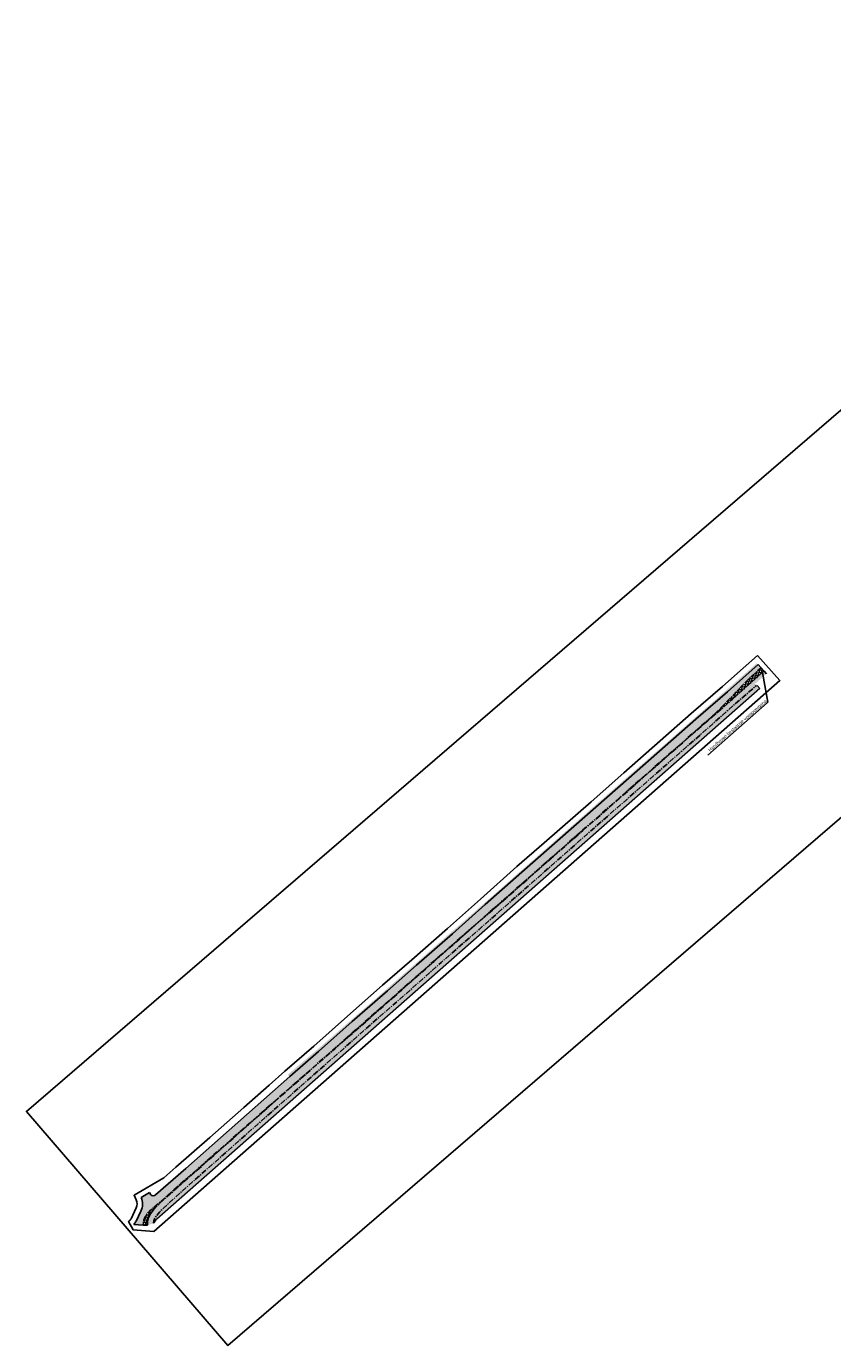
# Model space of a CAD drawing. Header units: metres. Extents: x 152057 to 155740, y 463538 to 465228.
# Tile 1 of 65: x 152057 to 152278, y 463538 to 463899. Entities that reach past the tile are written whole.
import ezdxf
from ezdxf import colors
from ezdxf.entities.mleader import LeaderData, LeaderLine
from ezdxf.math import Vec2, Vec3

# ---------------------------------------------------------------- set-up
doc = ezdxf.new("R2010")
doc.units = ezdxf.units.M
doc.linetypes.add('CENTER__G5', pattern=[2.4, 1.5, -0.3, 0.3, -0.3])
doc.layers.add('-DR-alg-kader', color=3, linetype='Continuous', plot=False)
for name, color, linetype in [('-DR-alg-projectgrens 1-500', 3, 'PROJECTGRENS_1-500'), ('-DR-nw-vh-scheiding verhardingen', 1, 'Continuous'), ('-DR-v-txt', 2, 'Continuous'), ('-DR-v-vh-asfalt zagen', 10, 'CENTER__G5'), ('-DR-v-vh-band 10x20', 5, 'CENTER__G5'), ('-DR-v-vh-band 10x20 gazon', 4, 'CENTER__G5'), ('-DR-v-vh-kantverharding', 1, 'Continuous')]:
    doc.layers.add(name, color=color, linetype=linetype)
for name, color, linetype, lineweight in [('-DR-v-gr-frezen', 84, 'Continuous', 9), ('-DR-v-vh-arc-asfalt frezen', 252, 'Continuous', 9), ('-DR-v-vh-arc-asfalt opbreken', 252, 'Continuous', 9), ('-DR-v-vh-arc-tegels', 252, 'Continuous', 9)]:
    doc.layers.add(name, color=color, linetype=linetype, lineweight=lineweight)
doc.styles.add('CE', font='txt', dxfattribs={"height": 1.8})
doc.linetypes.add('PROJECTGRENS_1-500', pattern='A,0.8,-0.32,[133,ltypeshp.shx,S=0.32,R=0,X=-0.32,Y=0],-0.32,3.18', length=4.62)
pattern_1 = [(40.73324830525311, (-35138.93492329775, 914050.5432618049), (0.04110061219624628, 0.5508961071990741), [0.390625, -0.390625]), (130.7332483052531, (-35138.63892493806, 914050.7981595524), (-0.5508961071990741, 0.04110061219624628), [0.390625, -0.390625])]

msp = doc.modelspace()

# ---------------------------------------------------------------- hatches: boundary and pattern name
at = {"layer": '-DR-v-gr-frezen'}
h = msp.add_hatch(dxfattribs=at)
h.set_pattern_fill('ANSI35', color=256, scale=0.2)
h.set_pattern_definition([(85.73324830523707, (152209.2356863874, 463621.0707200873), (-1.266480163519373, 0.09448807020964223), []), (85.73324830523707, (152209.9161707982, 463621.6567163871), (-1.266480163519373, 0.09448807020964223), [1.5875, -0.3174999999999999, 0, -0.3174999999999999])])
edge = h.paths.add_edge_path()
edge.add_line((152258.0197623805, 463717.5010650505), (152257.2747843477, 463718.3479339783))
edge.add_line((152257.2747843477, 463718.3479339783), (152257.1204306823, 463718.3431940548))
edge.add_line((152257.1204306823, 463718.3431940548), (152251.8880000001, 463713.8470000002))
edge.add_line((152251.8880000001, 463713.8470000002), (152241.9260000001, 463705.0110000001))
edge.add_line((152241.9260000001, 463705.0110000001), (152231.895, 463696.1990000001))
edge.add_line((152231.895, 463696.1990000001), (152221.5250000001, 463687.1050000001))
edge.add_line((152221.5250000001, 463687.1050000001), (152211.2750000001, 463678.1020000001))
edge.add_line((152211.2750000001, 463678.1020000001), (152200.4650000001, 463668.5840000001))
edge.add_line((152200.4650000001, 463668.5840000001), (152191.2140000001, 463660.4520000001))
edge.add_line((152191.2140000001, 463660.4520000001), (152181.2640000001, 463651.6640000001))
edge.add_line((152181.2640000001, 463651.6640000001), (152170.871, 463642.5860000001))
edge.add_line((152170.871, 463642.5860000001), (152161.1110000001, 463633.9080000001))
edge.add_line((152161.1110000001, 463633.9080000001), (152151.8200000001, 463625.8340000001))
edge.add_line((152151.8200000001, 463625.8340000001), (152142.9100000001, 463617.9330000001))
edge.add_line((152142.9100000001, 463617.9330000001), (152135.2861490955, 463611.2502527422))
edge.add_line((152135.2861490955, 463611.2502527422), (152126.4187614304, 463603.4199107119))
edge.add_line((152126.4187614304, 463603.4199107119), (152118.114456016, 463596.0995230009))
edge.add_line((152118.114456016, 463596.0995230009), (152108.617883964, 463587.6759027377))
edge.add_line((152108.617883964, 463587.6759027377), (152099.9214911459, 463579.9712126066))
edge.add_line((152099.9214911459, 463579.9712126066), (152094.9121151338, 463575.4281872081))
edge.add_line((152094.9121151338, 463575.4281872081), (152093.8622121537, 463574.3278304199))
edge.add_line((152093.8622121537, 463574.3278304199), (152092.6440000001, 463572.7760000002))
edge.add_line((152092.6440000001, 463572.7760000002), (152092.2920000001, 463571.9540000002))
edge.add_line((152092.2920000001, 463571.9540000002), (152092.243, 463571.2770000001))
edge.add_line((152092.243, 463571.2770000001), (152092.3819660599, 463571.371743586))
edge.add_arc((152094.5776064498, 463570.6867886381), 2.300000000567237, 131.3376095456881, 162.6740960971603, ccw=False)
edge.add_line((152093.0584687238, 463572.4136993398), (152093.0716786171, 463572.3986827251))
edge.add_line((152093.0716786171, 463572.3986827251), (152258.0197623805, 463717.5010650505))
at = {"layer": '-DR-v-vh-arc-asfalt frezen'}
h = msp.add_hatch(dxfattribs=at)
h.set_pattern_fill('AVH-ASFALT_FREESVAK', color=256, scale=0.25, pattern_type=2)
h.set_pattern_definition(pattern_1)
edge = h.paths.add_edge_path()
edge.add_line((152101.0049461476, 463586.2833350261), (152092.7430000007, 463579.0480000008))
edge.add_arc((152092.127268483, 463579.6448192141), 0.857507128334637, 219.0148319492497, 315.89357693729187, ccw=False)
edge.add_line((152091.4610000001, 463579.1050000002), (152091.1281638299, 463579.6722598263))
edge.add_line((152091.1281638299, 463579.6722598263), (152088.832, 463578.3250000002))
edge.add_arc((152084.9143909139, 463576.5456437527), 4.302763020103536, -27.09314885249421, 24.42728448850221, ccw=False)
edge.add_line((152088.7450000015, 463574.5860000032), (152087.426, 463571.9010000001))
edge.add_arc((152084.544156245, 463573.206982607), 3.163955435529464, 315.435174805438, 335.62110411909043, ccw=False)
edge.add_line((152086.7983383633, 463570.9867850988), (152089.3784863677, 463570.7824462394))
edge.add_arc((152094.5776064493, 463570.6867886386), 5.199999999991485, 131.3376095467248, 178.9459450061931, ccw=False)
edge.add_line((152091.1430342, 463574.5911084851), (152245.5704099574, 463710.4385800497))
edge.add_arc((152233.1531102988, 463724.554197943), 18.79999998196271, 311.337609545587, 316.1040577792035)
edge.add_line((152246.7003943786, 463711.5192029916), (152254.6470734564, 463719.7781949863))
edge.add_arc((152269.9237980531, 463705.0791581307), 21.19999997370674, 131.4229996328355, 136.1040577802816, ccw=False)
edge.add_line((152255.897604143, 463720.9758836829), (152258.3993206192, 463723.1832288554))
edge.add_line((152258.3993206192, 463723.1832288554), (152257.5974032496, 463724.0866115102))
edge.add_line((152257.5974032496, 463724.0866115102), (152249.162, 463716.5670000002))
edge.add_line((152249.162, 463716.5670000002), (152240.556, 463709.1390000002))
edge.add_line((152240.556, 463709.1390000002), (152232.139, 463701.7130000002))
edge.add_line((152232.139, 463701.7130000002), (152222.172, 463692.9700000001))
edge.add_line((152222.172, 463692.9700000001), (152213.184, 463685.0550000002))
edge.add_line((152213.184, 463685.0550000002), (152200.4, 463673.8380000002))
edge.add_line((152200.4, 463673.8380000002), (152192.904, 463667.3270000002))
edge.add_line((152192.904, 463667.3270000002), (152182.922, 463658.4310000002))
edge.add_line((152182.922, 463658.4310000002), (152173.942, 463650.4300000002))
edge.add_line((152173.942, 463650.4300000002), (152164.156, 463641.8350000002))
edge.add_line((152164.156, 463641.8350000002), (152156.162, 463634.8840000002))
edge.add_line((152156.162, 463634.8840000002), (152146.545, 463626.4660000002))
edge.add_line((152146.545, 463626.4660000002), (152137.341, 463618.2600000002))
edge.add_line((152137.341, 463618.2600000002), (152129.4870000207, 463611.3850000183))
edge.add_line((152129.4870000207, 463611.3850000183), (152101.0049461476, 463586.2833350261))
h = msp.add_hatch(dxfattribs=at)
h.set_pattern_fill('AVH-ASFALT_FREESVAK', color=256, scale=0.25, pattern_type=2)
h.set_pattern_definition(pattern_1)
h.paths.add_polyline_path([(152257.175, 463724.431), (152257.5974032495, 463724.08661151), (152249.162, 463716.567), (152240.556, 463709.139), (152232.139, 463701.713), (152222.172, 463692.97), (152213.184, 463685.055), (152200.4, 463673.838), (152192.904, 463667.327), (152182.922, 463658.431), (152173.942, 463650.43), (152164.156, 463641.835), (152156.162, 463634.884), (152146.545, 463626.466), (152137.341, 463618.26), (152129.487, 463611.385), (152128.875, 463611.902), (152136.706, 463618.521), (152146.015, 463626.636), (152155.943, 463635.302), (152163.675, 463642.129), (152173.501, 463650.765), (152182.575, 463658.732), (152192.71, 463667.699), (152200.013, 463674.116), (152212.447, 463685.094), (152221.852, 463693.366), (152231.563, 463701.836), (152240.199, 463709.472), (152248.451, 463716.693)])
at = {"layer": '-DR-v-vh-arc-asfalt opbreken'}
h = msp.add_hatch(dxfattribs=at)
h.set_pattern_fill('AVH-ASFALT_LAAG1-D', color=256, scale=20, angle=90, pattern_type=2)
h.set_pattern_definition([(190.7332483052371, (152209.2356863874, 463621.0707200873), (0.1117420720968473, -0.5895029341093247), []), (250.7332483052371, (152209.2356863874, 463621.0707200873), (0.566395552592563, -0.1979799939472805), [])])
edge = h.paths.add_edge_path()
edge.add_line((152258.4019544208, 463723.1855527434), (152255.8976041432, 463720.975883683))
edge.add_arc((152269.9237980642, 463705.0791581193), 21.19999998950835, 131.4229996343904, 136.1040577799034)
edge.add_line((152254.6470734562, 463719.778194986), (152246.7003943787, 463711.5192029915))
edge.add_arc((152233.1531102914, 463724.5541979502), 18.79999999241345, 311.33760954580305, 316.10405777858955, ccw=False)
edge.add_line((152245.570409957, 463710.4385800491), (152091.1430341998, 463574.5911084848))
edge.add_arc((152094.5776064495, 463570.6867886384), 5.200000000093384, 131.3376095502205, 178.9459450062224)
edge.add_line((152089.3784863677, 463570.7824462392), (152090.5782833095, 463570.7603714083))
edge.add_line((152090.5782833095, 463570.7603714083), (152090.598, 463571.832))
edge.add_line((152090.598, 463571.832), (152090.827, 463572.882))
edge.add_line((152090.827, 463572.882), (152091.343, 463573.905))
edge.add_line((152091.343, 463573.905), (152092.202, 463574.976))
edge.add_line((152092.202, 463574.976), (152094.0459999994, 463576.8559999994))
edge.add_line((152094.0459999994, 463576.8559999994), (152098.7829999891, 463581.0759999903))
edge.add_line((152098.7829999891, 463581.0759999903), (152107.543, 463588.803))
edge.add_line((152107.543, 463588.803), (152116.645, 463596.87))
edge.add_line((152116.645, 463596.87), (152125.399, 463604.607))
edge.add_line((152125.399, 463604.607), (152133.965, 463612.118))
edge.add_line((152133.965, 463612.118), (152141.872, 463619.073))
edge.add_line((152141.872, 463619.073), (152150.403, 463626.52))
edge.add_line((152150.403, 463626.52), (152160.104, 463635.113))
edge.add_line((152160.104, 463635.113), (152169.423, 463643.297))
edge.add_line((152169.423, 463643.297), (152180.167, 463652.801))
edge.add_line((152180.167, 463652.801), (152189.638, 463661.062))
edge.add_line((152189.638, 463661.062), (152199.993, 463670.188))
edge.add_line((152199.993, 463670.188), (152209.612, 463678.658))
edge.add_line((152209.612, 463678.658), (152220.713, 463688.397))
edge.add_line((152220.713, 463688.397), (152230.409, 463696.939))
edge.add_line((152230.409, 463696.939), (152240.846, 463706.162))
edge.add_line((152240.846, 463706.162), (152250.518, 463714.558))
edge.add_line((152250.518, 463714.558), (152255.761, 463719.279))
edge.add_line((152255.761, 463719.279), (152259.1928402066, 463722.2902766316))
edge.add_line((152259.1928402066, 463722.2902766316), (152258.4019544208, 463723.1855527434))
at = {"layer": '-DR-v-vh-arc-tegels'}
h = msp.add_hatch(dxfattribs=at)
h.set_pattern_fill('ANSI35', color=256, scale=0.15)
h.set_pattern_definition([(85.73324830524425, (152117.8832737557, 463542.4029726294), (-0.9498601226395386, 0.07086605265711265), []), (85.73324830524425, (152118.3936370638, 463542.8424698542), (-0.9498601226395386, 0.07086605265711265), [1.190625, -0.238125, 0, -0.238125])])
h.paths.add_polyline_path([(152094.9121151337, 463575.4281872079), (152099.9214911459, 463579.9712126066), (152108.6178839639, 463587.6759027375), (152118.1144560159, 463596.0995230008), (152126.4187614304, 463603.4199107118), (152135.2861490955, 463611.2502527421), (152142.91, 463617.933), (152151.82, 463625.834), (152161.111, 463633.908), (152170.871, 463642.586), (152181.264, 463651.664), (152191.214, 463660.452), (152200.465, 463668.584), (152211.275, 463678.102), (152221.525, 463687.105), (152231.895, 463696.199), (152241.926, 463705.011), (152251.888, 463713.847), (152257.1204306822, 463718.3431940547), (152256.722, 463718.806), (152259.8154555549, 463721.5442262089), (152259.1924118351, 463722.289900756), (152255.761, 463719.279), (152250.518, 463714.558), (152240.846, 463706.162), (152230.409, 463696.939), (152220.713, 463688.397), (152209.612, 463678.658), (152199.993, 463670.188), (152189.638, 463661.062), (152180.167, 463652.801), (152169.423, 463643.297), (152160.104, 463635.113), (152150.403, 463626.52), (152141.872, 463619.073), (152133.965, 463612.118), (152125.399, 463604.607), (152116.645, 463596.87), (152107.543, 463588.803), (152098.783, 463581.076), (152094.0459999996, 463576.8559999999), (152092.2020000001, 463574.976), (152091.343, 463573.905), (152090.827, 463572.8820000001), (152090.598, 463571.8320000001), (152090.5782833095, 463570.7603714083), (152092.243, 463571.277), (152092.292, 463571.954), (152092.644, 463572.776), (152093.8622121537, 463574.3278304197)])

# ---------------------------------------------------------------- linework, layer by layer
at = {"layer": '-DR-alg-kader'}
msp.add_lwpolyline([(152475.9228630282, 463850.7272650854), (152112.5789831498, 463537.8352049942), (152057.4395064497, 463601.8655654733), (152420.7833863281, 463914.7576255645)], close=True, dxfattribs=at)
at = {"layer": '-DR-alg-projectgrens 1-500', "flags": 128}
msp.add_lwpolyline([(152257.4029145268, 463726.546328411), (152263.540488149, 463719.7204865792), (152092.2620455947, 463569.0493815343), (152086.6799143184, 463569.4914671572), (152085.3733964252, 463571.7643778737, 0.1602182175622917), (152086.067790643, 463572.5381882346), (152087.507748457, 463575.4680409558, 0.2056240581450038), (152087.4651936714, 463577.7070675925), (152086.909530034, 463578.9361414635), (152095.0003804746, 463583.6833975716), (152098.3288904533, 463586.5983142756), (152107.623380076, 463594.7699863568), (152116.8884971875, 463602.9163308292), (152123.8507697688, 463609.0689201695), (152128.1657218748, 463612.8864166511), (152136.0168381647, 463619.7588923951), (152145.2208488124, 463627.9649018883), (152154.8471910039, 463636.3910793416), (152162.8399236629, 463643.3409773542), (152172.6168418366, 463651.9280008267), (152181.5913423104, 463659.9241008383), (152191.5828553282, 463668.8285788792), (152199.0846932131, 463675.3446496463), (152211.8635731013, 463686.5571571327), (152220.8516707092, 463694.4722430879), (152230.817975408, 463703.2146331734), (152239.240982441, 463710.6459329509), (152247.8430954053, 463718.0705779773), (152253.4315766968, 463723.0523443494)], format="xyb", close=True, dxfattribs=at)
at = {"layer": '-DR-nw-vh-scheiding verhardingen'}
msp.add_lwpolyline([(152088.832, 463578.325, -0.2286652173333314), (152088.745, 463574.586), (152087.426, 463571.901, -0.08830620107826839), (152086.7983383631, 463570.9867850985)], format="xyb", dxfattribs=at)
for points in [[(152088.8320000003, 463578.3249999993), (152091.1281638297, 463579.6722598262)], [(152089.3784863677, 463570.7824462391), (152086.7983383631, 463570.9867850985)]]:
    msp.add_lwpolyline(points, dxfattribs=at)
at = {"layer": '-DR-v-gr-frezen', "flags": 128}
msp.add_lwpolyline([(152257.2747843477, 463718.3479339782), (152258.0197623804, 463717.5010650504), (152093.071678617, 463572.3986827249), (152093.0584687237, 463572.4136993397, 0.1375897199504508), (152092.3819660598, 463571.3717435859), (152092.243, 463571.277)], format="xyb", dxfattribs=at)
at = {"layer": '-DR-v-vh-asfalt zagen', "flags": 128}
msp.add_lwpolyline([(152090.5782833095, 463570.7603714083), (152089.3784863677, 463570.7824462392, -0.2107710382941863), (152091.1430341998, 463574.5911084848), (152245.570409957, 463710.4385800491, 0.02080055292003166), (152246.7003943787, 463711.5192029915), (152254.6470734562, 463719.778194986, -0.02042781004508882), (152255.8976041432, 463720.975883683), (152258.4019544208, 463723.1855527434)], format="xyb", dxfattribs=at)
at = {"layer": '-DR-v-vh-band 10x20', "flags": 128}
msp.add_lwpolyline([(152092.243, 463571.277), (152092.292, 463571.954), (152092.644, 463572.776), (152093.8622121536, 463574.3278304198), (152094.9121151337, 463575.428187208), (152099.9214911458, 463579.9712126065), (152108.6178839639, 463587.6759027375), (152118.1144560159, 463596.0995230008), (152126.4187614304, 463603.4199107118), (152135.2861490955, 463611.2502527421), (152142.91, 463617.933), (152151.82, 463625.834), (152161.111, 463633.908), (152170.871, 463642.586), (152181.264, 463651.664), (152191.214, 463660.452), (152200.465, 463668.584), (152211.275, 463678.102), (152221.525, 463687.105), (152231.895, 463696.199), (152241.926, 463705.011), (152251.888, 463713.847), (152257.1204306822, 463718.3431940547)], dxfattribs=at)
at = {"layer": '-DR-v-vh-band 10x20 gazon'}
msp.add_lwpolyline([(152090.5782833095, 463570.7603714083), (152090.598, 463571.832), (152090.827, 463572.882), (152091.343, 463573.905), (152092.202, 463574.976), (152094.0459999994, 463576.8559999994), (152098.7829999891, 463581.0759999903), (152107.543, 463588.803), (152116.645, 463596.87), (152125.399, 463604.607), (152133.965, 463612.118), (152141.872, 463619.073), (152150.403, 463626.52), (152160.104, 463635.113), (152169.423, 463643.297), (152180.167, 463652.801), (152189.638, 463661.062), (152199.993, 463670.188), (152209.612, 463678.658), (152220.713, 463688.397), (152230.409, 463696.939), (152240.846, 463706.162), (152250.518, 463714.558), (152255.761, 463719.279), (152259.1928402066, 463722.2902766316)], dxfattribs=at)
at = {"layer": '-DR-v-vh-kantverharding', "flags": 128}
for points in [[(152257.5974032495, 463724.08661151), (152249.162, 463716.567), (152240.556, 463709.139), (152232.139, 463701.713), (152222.172, 463692.97), (152213.184, 463685.055), (152200.4, 463673.838), (152192.904, 463667.327), (152182.922, 463658.431), (152173.942, 463650.43), (152164.156, 463641.835), (152156.162, 463634.884), (152146.545, 463626.466), (152137.341, 463618.26), (152129.487, 463611.385)], [(152257.6040299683, 463724.0925187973), (152259.167, 463722.341), (152259.1928402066, 463722.2902766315), (152259.8239999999, 463721.5339999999)]]:
    msp.add_lwpolyline(points, dxfattribs=at)
msp.add_lwpolyline([(152129.487, 463611.385), (152101.0049461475, 463586.2833350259), (152092.7430000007, 463579.0480000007, -0.4498308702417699), (152091.461, 463579.105), (152091.1281638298, 463579.6722598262)], format="xyb", dxfattribs=at)

# ---------------------------------------------------------------- leaders
at = {"layer": '-DR-v-txt'}
ml = msp.add_multileader_mtext('Standard', dxfattribs=at)
ml.set_content('Handhaven bestaande voegovergang', color=7, style='CE')
ml.set_leader_properties(color=256, linetype='ByLayer', lineweight=-1)
ml.build(insert=Vec2(0, 0))
ml.multileader.update_dxf_attribs({"text_left_attachment_type": 5, "text_right_attachment_type": 5, "dogleg_length": 0.5, "arrow_head_size": 1.25, "scale": 0.5})
ctx = ml.context
ctx.base_point, ctx.scale, ctx.char_height, ctx.arrow_head_size, ctx.landing_gap_size, ctx.plane_origin, ctx.plane_x_axis, ctx.plane_y_axis = Vec3(152244.5333511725, 463699.9027027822), 0.5, 0.9, 1.25, 0.1, Vec3(152258.591, 463723.374), Vec3(0.7494549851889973, 0.6620553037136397), Vec3(-0.6620553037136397, 0.7494549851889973)
ctx.left_attachment, ctx.right_attachment = 5, 5
notes = []
notes.append((ctx, [(0, (1, 1, 0), (152260.2128553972, 463713.7537000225), (-0.7494549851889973, -0.6620553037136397), 0.25, [(0, [(152258.5055613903, 463723.0822312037)], 0, [])])]))
ctx.mtext.insert, ctx.mtext.text_direction, ctx.mtext.rotation, ctx.mtext.flow_direction = Vec3(152243.8264893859, 463700.8539240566), Vec3(0.7494549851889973, 0.6620553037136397), 0.7235578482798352, 5
for ctx, leaders in notes:
    for number, flags, end, landing, length, lines in leaders:
        leader = LeaderData()
        leader.index, (leader.has_last_leader_line, leader.has_dogleg_vector, leader.attachment_direction) = number, flags
        leader.last_leader_point, leader.dogleg_vector, leader.dogleg_length = Vec3(end), Vec3(landing), length
        for number, points, colour, breaks in lines:
            line = LeaderLine()
            line.index, line.vertices, line.color, line.breaks = number, Vec3.list(points), colors.encode_raw_color(colour), breaks
            leader.lines.append(line)
        ctx.leaders.append(leader)

doc.saveas('drawing.dxf')
